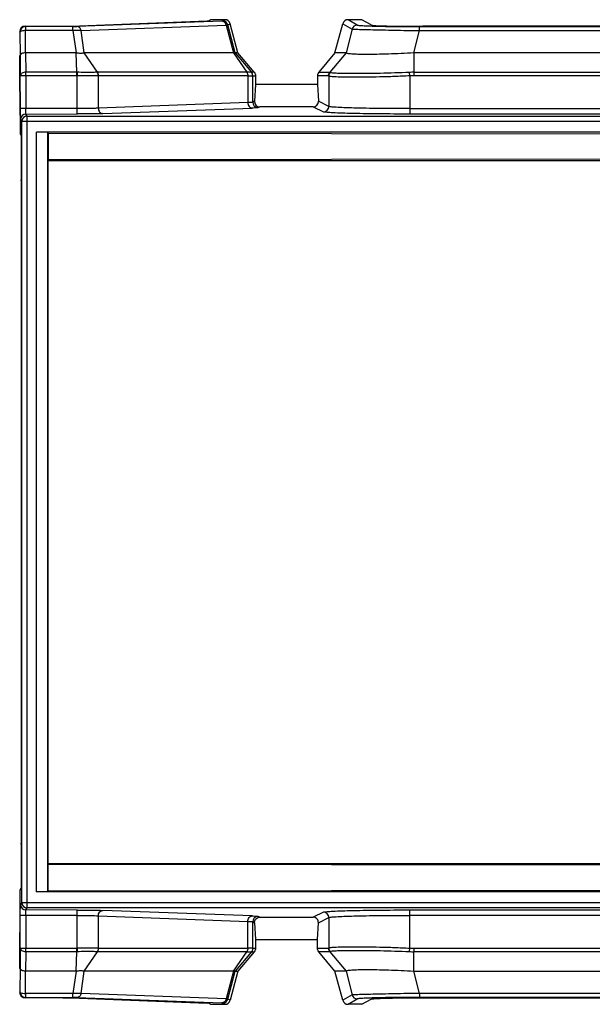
# Model space of a CAD drawing. Header units: millimetres. Extents: x 0 to 594, y 0 to 420.
# Tile 3 of 38: x 239 to 266, y 92 to 138. Entities that reach past the tile are written whole.
import ezdxf

# ---------------------------------------------------------------- set-up
doc = ezdxf.new("R2010")
doc.units = ezdxf.units.MM
doc.header["$LTSCALE"] = 32.67
doc.layers.get('0').update_dxf_attribs({"linetype": 'CONTINUOUS'})

msp = doc.modelspace()

# ---------------------------------------------------------------- linework, layer by layer
at = {"color": 7, "linetype": 'CONTINUOUS'}
for p, q in [((241.8262, 137.3111), (248.1326, 137.549)), ((248.3053, 137.6059), (248.218, 137.5556)), ((248.9494, 137.6059), (248.3053, 137.6059)), ((248.9494, 137.6059), (248.848, 137.5479)), ((249.5528, 136.0719), (249.1912, 137.4208)), ((254.0381, 136.0719), (254.3997, 137.4208)), ((255.0705, 137.3588), (254.6415, 137.6059)), ((255.2856, 137.6059), (254.6415, 137.6059)), ((255.7052, 137.3638), (255.2856, 137.6059)), ((239.7085, 137.3041), (241.4486, 137.3057)), ((279.5325, 137.3035), (258.1013, 137.3035)), ((242.0683, 136.0719), (239.7327, 136.0719)), ((242.0945, 135.1756), (242.0683, 136.0719)), ((243.0606, 135.1756), (242.4466, 136.0719)), ((249.3422, 136.0719), (242.4466, 136.0719)), ((249.3422, 136.0719), (249.9562, 135.1756)), ((249.4293, 136.0719), (250.1788, 135.1756)), ((249.5528, 136.0719), (249.4293, 136.0719)), ((250.3036, 135.1756), (249.5528, 136.0719)), ((254.0381, 136.0719), (253.2872, 135.1756)), ((254.5493, 136.0719), (254.0381, 136.0719)), ((279.9496, 136.0719), (257.6842, 136.0719)), ((239.4728, 134.2853), (239.465, 135.9537)), ((250.362, 135.0151), (250.362, 134.6058)), ((253.2289, 135.0151), (253.2289, 134.6058)), ((239.4728, 134.2853), (239.48, 134.2742)), ((239.48, 134.2742), (239.48, 132.3266)), ((250.362, 134.6058), (250.3216, 133.8355)), ((253.2289, 134.6059), (250.362, 134.6059)), ((253.2289, 134.6058), (253.2693, 133.8355)), ((253.0327, 133.5791), (250.5582, 133.5791)), ((240.2299, 97.3059), (240.2299, 132.4059)), ((240.748, 132.3879), (240.2299, 132.4059)), ((284.5285, 132.4059), (240.2299, 132.4059)), ((239.48, 132.3266), (239.5286, 132.2525)), ((239.5286, 132.2525), (239.5286, 130.1983)), ((240.748, 132.3879), (240.748, 97.324)), ((240.748, 132.3879), (240.7789, 132.357)), ((240.7789, 132.357), (240.7789, 131.1235)), ((240.7789, 132.357), (285.3953, 132.3026)), ((240.7789, 131.1235), (240.7614, 131.1059)), ((240.7614, 131.1059), (240.7614, 98.6059)), ((240.7614, 131.1059), (285.2874, 131.1059)), ((285.3953, 131.1779), (240.7789, 131.1235)), ((239.5306, 130.1573), (239.5286, 130.1983)), ((239.5306, 130.1573), (239.5306, 99.5546)), ((239.5286, 99.5136), (239.5306, 99.5546)), ((239.5286, 99.5136), (239.5286, 97.4594)), ((240.7614, 98.6059), (240.7789, 98.5884)), ((240.7614, 98.6059), (285.2874, 98.6059)), ((240.7789, 97.3549), (240.7789, 98.5884)), ((240.7789, 98.5884), (285.3953, 98.534)), ((239.48, 97.3853), (239.5286, 97.4594)), ((239.48, 95.4377), (239.48, 97.3853)), ((240.7789, 97.3549), (285.3953, 97.4093)), ((240.2299, 97.3059), (240.748, 97.324)), ((284.5285, 97.3059), (240.2299, 97.3059)), ((240.748, 97.324), (240.7789, 97.3549)), ((250.5582, 96.1328), (253.0327, 96.1328)), ((250.3216, 95.8764), (250.362, 95.1059)), ((253.2289, 95.1059), (253.2693, 95.8764)), ((239.465, 93.7582), (239.4728, 95.4266)), ((239.48, 95.4377), (239.4728, 95.4266)), ((250.362, 95.1059), (250.362, 94.6968)), ((250.362, 95.1059), (253.2289, 95.1059)), ((253.2289, 94.6968), (253.2289, 95.1059)), ((242.0683, 93.64), (242.0945, 94.5363)), ((242.4466, 93.64), (243.0606, 94.5363)), ((249.3422, 93.64), (249.9562, 94.5363)), ((250.1788, 94.5363), (249.4293, 93.64)), ((250.3036, 94.5363), (249.5528, 93.64)), ((254.0381, 93.64), (253.2872, 94.5363)), ((242.0683, 93.64), (239.7327, 93.64)), ((249.3422, 93.64), (242.4466, 93.64)), ((249.5528, 93.64), (249.1912, 92.2911)), ((249.4293, 93.64), (249.5528, 93.64)), ((254.3997, 92.2911), (254.0381, 93.64)), ((254.5493, 93.64), (254.0381, 93.64)), ((257.6842, 93.64), (279.9496, 93.64)), ((241.4486, 92.4062), (239.7085, 92.4078)), ((241.8262, 92.4008), (248.1326, 92.1629)), ((254.8294, 92.5383), (254.3997, 92.2911)), ((258.1013, 92.4084), (279.5325, 92.4084)), ((248.218, 92.1563), (248.3053, 92.1059)), ((248.3053, 92.1059), (248.9494, 92.1059)), ((248.848, 92.164), (248.9494, 92.1059)), ((254.6415, 92.1059), (255.0705, 92.3531)), ((255.2856, 92.1059), (254.6415, 92.1059)), ((255.2856, 92.1059), (255.7052, 92.3481))]:
    msp.add_line(p, q, dxfattribs=at)
at = {"color": 9, "linetype": 'CONTINUOUS'}
for p, q in [((248.8053, 137.5446), (242.1015, 137.2917)), ((249.0892, 137.3627), (249.1912, 137.4208)), ((254.3997, 137.4208), (254.8294, 137.1736)), ((239.4699, 137.0371), (239.4599, 137.0521)), ((239.4699, 137.0371), (239.475, 135.9538)), ((239.7199, 137.287), (239.7085, 137.3041)), ((241.9127, 137.289), (239.7199, 137.287)), ((241.9212, 137.1038), (239.7283, 137.1018)), ((239.7327, 136.0719), (239.7283, 137.1018)), ((241.9212, 137.1038), (242.0683, 136.0719)), ((242.2991, 137.1065), (249.0029, 137.3593)), ((242.4466, 136.0719), (242.2991, 137.1065)), ((249.0029, 137.3593), (249.3422, 136.0719)), ((249.4293, 136.0719), (249.0892, 137.3627)), ((254.8294, 137.1736), (254.5493, 136.0719)), ((257.6842, 136.0719), (257.9459, 137.1012)), ((257.9459, 137.1012), (257.9459, 137.2864)), ((257.9459, 137.2864), (279.6879, 137.2864)), ((257.9459, 137.1012), (279.6879, 137.1012)), ((239.7327, 136.0719), (239.7453, 135.1756)), ((254.5493, 136.0719), (253.7998, 135.1756)), ((257.6842, 136.0719), (257.6842, 135.1756)), ((239.475, 135.9538), (239.4887, 135.0151)), ((242.0945, 135.1756), (239.7453, 135.1756)), ((249.9562, 135.1756), (243.0606, 135.1756)), ((250.3036, 135.1756), (250.1788, 135.1756)), ((253.2872, 135.1756), (253.7998, 135.1756)), ((257.4962, 135.0093), (257.4867, 135.1704)), ((257.6842, 135.1756), (279.9496, 135.1756)), ((257.6842, 135.1756), (257.6845, 135.0151)), ((239.4887, 133.496), (239.4887, 135.0151)), ((242.0967, 135.0151), (239.4887, 135.0151)), ((239.7474, 135.0151), (239.7474, 133.496)), ((242.0967, 135.0151), (242.1173, 135.0148)), ((242.1173, 133.4981), (242.1173, 135.0148)), ((243.0963, 135.0148), (243.1081, 135.0151)), ((243.0963, 133.5148), (243.0963, 135.0148)), ((250.0108, 135.015), (243.1081, 135.0151)), ((250.0108, 135.015), (250.0108, 133.7724)), ((250.2364, 133.793), (250.237, 135.0151)), ((250.237, 135.0151), (250.362, 135.0151)), ((253.7415, 135.0151), (253.2289, 135.0151)), ((253.7514, 135.0093), (253.7514, 133.5946)), ((257.4962, 135.0093), (257.4959, 133.2454)), ((279.9495, 135.0151), (257.6844, 135.0151)), ((250.0108, 133.7724), (243.0963, 133.5148)), ((250.3216, 133.8355), (250.2364, 133.793)), ((253.7514, 133.5946), (253.2693, 133.8355)), ((242.1173, 133.4981), (239.4887, 133.496)), ((243.3009, 133.2649), (250.2153, 133.5225)), ((250.4861, 133.543), (250.5582, 133.5791)), ((253.0327, 133.5791), (253.5017, 133.3447)), ((257.4962, 133.4954), (280.1376, 133.4954)), ((239.4972, 132.9961), (239.5585, 132.9042)), ((239.5585, 96.8077), (239.5585, 132.9042)), ((284.5285, 132.9042), (239.5585, 132.9042)), ((239.7472, 133.2461), (242.126, 133.2482)), ((239.8085, 133.1541), (239.7472, 133.2461)), ((239.8085, 96.5578), (239.8085, 133.1541)), ((239.8085, 133.1541), (284.5285, 133.1541)), ((280.1379, 133.2454), (257.4959, 133.2454)), ((239.5585, 96.8077), (239.4972, 96.7157)), ((239.5585, 96.8077), (284.5285, 96.8077)), ((239.7472, 96.4658), (239.8085, 96.5578)), ((242.126, 96.4637), (239.7472, 96.4658)), ((284.5285, 96.5578), (239.8085, 96.5578)), ((257.496, 96.4664), (280.1379, 96.4664)), ((257.4962, 94.7026), (257.4962, 96.4664)), ((239.4887, 94.6968), (239.4887, 96.2159)), ((242.1173, 96.2137), (239.4887, 96.2159)), ((239.7474, 96.2159), (239.7474, 94.6968)), ((242.1173, 94.6971), (242.1173, 96.2137)), ((243.0963, 94.6971), (243.0963, 96.1971)), ((243.0963, 96.1971), (250.0108, 95.9395)), ((250.2153, 96.1894), (243.3009, 96.447)), ((250.5582, 96.1328), (250.4861, 96.1688)), ((253.5018, 96.3672), (253.0327, 96.1328)), ((253.2693, 95.8764), (253.7514, 96.1173)), ((253.7514, 96.1173), (253.7514, 94.7026)), ((280.1376, 96.2165), (257.4962, 96.2165)), ((250.0041, 94.6968), (250.0108, 95.9395)), ((250.237, 94.6968), (250.2364, 95.9189)), ((250.2364, 95.9189), (250.3216, 95.8764)), ((239.4887, 94.6968), (239.475, 93.7581)), ((239.4887, 94.6968), (242.0967, 94.6968)), ((242.1173, 94.6971), (242.0967, 94.6968)), ((243.1081, 94.6968), (243.0963, 94.6971)), ((243.1081, 94.6968), (250.0041, 94.6968)), ((250.237, 94.6968), (250.362, 94.6968)), ((253.2289, 94.6968), (253.7415, 94.6968)), ((257.4867, 94.5415), (257.4962, 94.7026)), ((257.6843, 94.6968), (279.9494, 94.6968)), ((239.7453, 94.5363), (239.7327, 93.64)), ((242.0945, 94.5363), (239.7453, 94.5363)), ((249.9562, 94.5363), (243.0606, 94.5363)), ((250.1788, 94.5363), (250.3036, 94.5363)), ((253.7998, 94.5363), (253.2872, 94.5363)), ((253.7998, 94.5363), (254.5493, 93.64)), ((257.6842, 93.64), (257.6842, 94.5363)), ((279.9496, 94.5363), (257.6842, 94.5363)), ((239.475, 93.7581), (239.4699, 92.6748)), ((239.7283, 92.6101), (239.7327, 93.64)), ((242.0683, 93.64), (241.9212, 92.6081)), ((242.2991, 92.6054), (242.4466, 93.64)), ((249.3422, 93.64), (249.0029, 92.3525)), ((249.0892, 92.3492), (249.4293, 93.64)), ((254.5493, 93.64), (254.8294, 92.5383)), ((257.9459, 92.6107), (257.6842, 93.64)), ((239.4599, 92.6598), (239.4699, 92.6748)), ((239.7085, 92.4078), (239.7199, 92.4249)), ((239.7199, 92.4249), (241.9127, 92.4229)), ((241.9212, 92.6081), (239.7283, 92.6101)), ((242.1015, 92.4202), (248.8053, 92.1673)), ((249.0029, 92.3525), (242.2991, 92.6054)), ((257.9459, 92.6107), (257.9459, 92.4255)), ((279.6879, 92.6107), (257.9459, 92.6107)), ((279.6879, 92.4255), (257.9459, 92.4255)), ((249.1912, 92.2911), (249.0892, 92.3492))]:
    msp.add_line(p, q, dxfattribs=at)
for centre, radius, start, end in [((248.8476, 137.2978), 0.2501, 15.0333, 89.91612), ((239.7199, 137.037), 0.25, 90.00849, 179.9806), ((255.0709, 137.1087), 0.2501, 90.16791, 164.96768), ((242.0972, 133.9614), 1.2142, 88.93568, 90.12644), ((243.059, 134.7649), 0.4107, 89.78776, 91.83278), ((257.6924, 131.6868), 3.3283, 90.13825, 93.37954), ((250.4865, 133.7932), 0.2501, 180.04502, 269.89608), ((253.5013, 133.5948), 0.2501, 270.10644, 359.95251), ((239.7472, 132.9961), 0.25, 90.0071, 179.98189), ((239.8085, 132.9041), 0.25, 90.00838, 179.98071), ((239.7472, 96.7158), 0.25, 180.0196, 269.99165), ((239.8085, 96.8078), 0.25, 180.01962, 269.99151), ((250.4866, 95.9187), 0.2501, 90.10644, 179.95251), ((253.5013, 96.1171), 0.2501, 0.04316, 89.8996), ((257.6922, 98.0163), 3.3195, 266.61622, 269.86348), ((336.5959, 94.5896), 78.9117, 179.922183, 180.038718), ((242.0972, 95.75), 1.2138, 269.87335, 271.06454), ((243.059, 94.9471), 0.4108, 268.1676, 270.21186), ((239.7199, 92.6749), 0.25, 180.0194, 269.99151), ((255.0709, 92.6032), 0.2501, 194.95555, 269.83237), ((248.8476, 92.4141), 0.2501, 270.08415, 344.96665)]:
    msp.add_arc(centre, radius, start, end, dxfattribs=at)
at = {"color": 7, "linetype": 'CONTINUOUS'}
for centre, radius, start, end in [((248.9496, 137.3557), 0.2502, 15.06617, 90.04297), ((254.6413, 137.3557), 0.2503, 89.88243, 164.84735), ((248.9496, 92.3561), 0.2502, 269.95824, 344.933), ((254.6413, 92.3562), 0.2502, 195.07316, 270.03599)]:
    msp.add_arc(centre, radius, start, end, dxfattribs=at)
for centre, major_axis, ratio, start_param, end_param in [((247.7014, 137.5566), (0.5172, -0.0004), 0.0254708, -0.5847381, -0.0440365), ((239.7098, 137.0522), (-0.0621, 0.2442), 0.9911254, -0.2458974, 1.3244421), ((258.2832, 137.3717), (2.5807, 0.0048), 0.0263814, -3.0960999, -1.6413815), ((250.572, 133.8359), (0.1432, 0.2186), 0.9416663, -4.1583351, -2.5889088), ((253.0189, 133.8359), (-0.1432, 0.2186), 0.9416663, -3.6942765, -2.1248502), ((247.7014, 92.1553), (0.5172, 0.0004), 0.0254708, 0.0440365, 0.5847381)]:
    msp.add_ellipse(centre, major_axis=major_axis, ratio=ratio, start_param=start_param, end_param=end_param, dxfattribs=at)
at = {"color": 9, "linetype": 'CONTINUOUS'}
for points, knots in [([(248.848, 137.5479), (248.8469, 137.5472), (248.8321, 137.546), (248.8183, 137.5451), (248.8053, 137.5446)], [0, 0, 0, 0, 0.0926665, 1, 1, 1, 1]), ([(249.0029, 137.3593), (248.9914, 137.4086), (248.9459, 137.4995), (248.8502, 137.5437), (248.8053, 137.5446)], [0, 0, 0, 0, 0.5297858, 1, 1, 1, 1]), ([(239.7283, 137.1018), (239.6677, 137.102), (239.5844, 137.0948), (239.4997, 137.0706), (239.4706, 137.048), (239.4699, 137.0371)], [0, 0, 0, 0, 0.6610922, 0.8809732, 1, 1, 1, 1]), ([(239.7199, 137.287), (239.7239, 137.284), (239.7208, 137.2621), (239.7272, 137.228), (239.7267, 137.1694), (239.728, 137.126), (239.7283, 137.1018)], [0, 0, 0, 0, 0.0812498, 0.2904659, 0.6079151, 1, 1, 1, 1]), ([(241.9127, 137.289), (241.931, 137.289), (241.994, 137.2893), (242.0569, 137.2901), (242.1015, 137.2917)], [0, 0, 0, 0, 0.2907667, 1, 1, 1, 1]), ([(241.9212, 137.1038), (241.9209, 137.1281), (241.9196, 137.1714), (241.9201, 137.23), (241.9136, 137.2641), (241.9168, 137.286), (241.9127, 137.289)], [0, 0, 0, 0, 0.392041, 0.7094402, 0.9186911, 1, 1, 1, 1]), ([(242.2991, 137.1065), (242.2742, 137.1086), (242.1483, 137.1147), (242.0221, 137.11), (241.9212, 137.1038)], [0, 0, 0, 0, 0.197617, 1, 1, 1, 1]), ([(242.2991, 137.1065), (242.2876, 137.1557), (242.2421, 137.2467), (242.1463, 137.2909), (242.1015, 137.2917)], [0, 0, 0, 0, 0.5297594, 1, 1, 1, 1]), ([(254.8294, 137.1736), (254.8568, 137.1686), (254.9486, 137.1688), (255.1368, 137.1593), (255.427, 137.1529), (255.8093, 137.1429), (256.2709, 137.133), (256.992, 137.1185), (257.5573, 137.1072), (257.9459, 137.1012)], [0, 0, 0, 0, 0.0268068, 0.0877882, 0.1817177, 0.3058913, 0.4559288, 0.6259895, 1, 1, 1, 1]), ([(255.0705, 137.3588), (255.0941, 137.3477), (255.1805, 137.3432), (255.351, 137.3264), (255.6178, 137.3171), (255.9695, 137.3056), (256.3964, 137.2976), (257.0637, 137.2887), (257.5867, 137.2865), (257.9459, 137.2864)], [0, 0, 0, 0, 0.0271438, 0.0875217, 0.1806636, 0.3041812, 0.4548493, 0.6255663, 1, 1, 1, 1]), ([(239.7453, 135.1756), (239.6834, 135.1761), (239.5729, 135.1582), (239.4897, 135.061), (239.4887, 135.0151)], [0, 0, 0, 0, 0.5743365, 1, 1, 1, 1]), ([(239.7474, 135.0151), (239.7474, 135.0295), (239.7472, 135.083), (239.7465, 135.1366), (239.7453, 135.1756)], [0, 0, 0, 0, 0.2699984, 1, 1, 1, 1]), ([(242.0967, 135.0151), (242.0968, 135.0295), (242.0967, 135.083), (242.0963, 135.1366), (242.0945, 135.1756)], [0, 0, 0, 0, 0.2699898, 1, 1, 1, 1]), ([(242.1197, 135.1754), (242.1197, 135.1635), (242.1195, 135.1099), (242.1184, 135.0564), (242.1173, 135.0148)], [0, 0, 0, 0, 0.2220643, 1, 1, 1, 1]), ([(243.0459, 135.1754), (242.9851, 135.1739), (242.6764, 135.1697), (242.3676, 135.1719), (242.1197, 135.1754)], [0, 0, 0, 0, 0.1970043, 1, 1, 1, 1]), ([(250.1788, 135.1756), (250.1577, 135.1712), (250.0825, 135.177), (250.0088, 135.1747), (249.9562, 135.1756)], [0, 0, 0, 0, 0.2909552, 1, 1, 1, 1]), ([(253.8108, 135.1704), (253.8091, 135.1718), (253.8059, 135.1745), (253.8016, 135.1758), (253.7998, 135.1756)], [0, 0, 0, 0, 0.5485065, 1, 1, 1, 1]), ([(257.4867, 135.1704), (257.0334, 135.1482), (256.3733, 135.127), (255.5301, 135.1155), (254.9883, 135.1114), (254.5355, 135.1141), (254.189, 135.1223), (253.9696, 135.1324), (253.8579, 135.1512), (253.8213, 135.162), (253.8108, 135.1704)], [0, 0, 0, 0, 0.3697986, 0.5380345, 0.6870898, 0.8113611, 0.9067766, 0.970057, 0.9890813, 1, 1, 1, 1]), ([(243.0963, 135.0148), (243.0325, 135.0125), (242.7062, 135.006), (242.3797, 135.0094), (242.1173, 135.0148)], [0, 0, 0, 0, 0.1956378, 1, 1, 1, 1]), ([(250.0108, 135.015), (250.0638, 135.0138), (250.1383, 135.0161), (250.2148, 135.0098), (250.2364, 135.015)], [0, 0, 0, 0, 0.7040703, 1, 1, 1, 1]), ([(253.7415, 135.0151), (253.7433, 135.015), (253.7471, 135.0136), (253.7499, 135.0109), (253.7514, 135.0093)], [0, 0, 0, 0, 0.4433753, 1, 1, 1, 1]), ([(257.4962, 135.0093), (257.2607, 134.9972), (256.7977, 134.9767), (256.1238, 134.9584), (255.4989, 134.9497), (254.9458, 134.9464), (254.4845, 134.9488), (254.1649, 134.9549), (253.9677, 134.9658), (253.8655, 134.9756), (253.7973, 134.9885), (253.7607, 135.0001), (253.7514, 135.0093)], [0, 0, 0, 0, 0.188574, 0.3705177, 0.5390427, 0.6882442, 0.8127046, 0.9079822, 0.943614, 0.9708338, 0.9895398, 1, 1, 1, 1]), ([(250.2364, 133.793), (250.2301, 133.7891), (250.2068, 133.7867), (250.1328, 133.7771), (250.0638, 133.7748), (250.0108, 133.7724)], [0, 0, 0, 0, 0.097156, 0.298512, 1, 1, 1, 1]), ([(250.0108, 133.7724), (250.0116, 133.7105), (250.0465, 133.5898), (250.1614, 133.5235), (250.2153, 133.5225)], [0, 0, 0, 0, 0.5344918, 1, 1, 1, 1]), ([(239.4972, 132.9961), (239.4915, 133.0089), (239.4973, 133.0617), (239.4882, 133.1634), (239.49, 133.3172), (239.4887, 133.4332), (239.4887, 133.496)], [0, 0, 0, 0, 0.0836957, 0.3021517, 0.6233432, 1, 1, 1, 1]), ([(239.7472, 133.2461), (239.7495, 133.2711), (239.7444, 133.3546), (239.7472, 133.4378), (239.7474, 133.496)], [0, 0, 0, 0, 0.3017554, 1, 1, 1, 1]), ([(243.0963, 133.5148), (243.0325, 133.5119), (242.7063, 133.5014), (242.3798, 133.4986), (242.1173, 133.4981)], [0, 0, 0, 0, 0.1956618, 1, 1, 1, 1]), ([(242.126, 133.2482), (242.1204, 133.2525), (242.126, 133.2834), (242.117, 133.3305), (242.1187, 133.4093), (242.1173, 133.4668), (242.1173, 133.4981)], [0, 0, 0, 0, 0.0844526, 0.3025119, 0.6240851, 1, 1, 1, 1]), ([(243.0963, 133.5148), (243.0971, 133.4529), (243.132, 133.3322), (243.2469, 133.2659), (243.3009, 133.2649)], [0, 0, 0, 0, 0.5342637, 1, 1, 1, 1]), ([(250.4861, 133.543), (250.4782, 133.5392), (250.4506, 133.5368), (250.3614, 133.5271), (250.2789, 133.5249), (250.2153, 133.5225)], [0, 0, 0, 0, 0.0965534, 0.2975767, 1, 1, 1, 1]), ([(257.4959, 133.2454), (257.0018, 133.2455), (256.2828, 133.2488), (255.365, 133.2608), (254.7754, 133.2727), (254.2831, 133.2866), (253.9071, 133.3034), (253.6713, 133.3171), (253.5516, 133.3327), (253.5137, 133.3391), (253.5017, 133.3447)], [0, 0, 0, 0, 0.3708483, 0.5395162, 0.6888565, 0.8134482, 0.9089137, 0.9716524, 0.9900773, 1, 1, 1, 1]), ([(257.4962, 133.4954), (257.0329, 133.4954), (256.3589, 133.4987), (255.4984, 133.5108), (254.9455, 133.5225), (254.4843, 133.5368), (254.165, 133.5509), (253.9678, 133.5644), (253.8661, 133.5729), (253.7979, 133.5826), (253.7622, 133.5888), (253.7514, 133.5946)], [0, 0, 0, 0, 0.3707913, 0.5394307, 0.6887476, 0.813332, 0.9087444, 0.944427, 0.9716384, 0.9901763, 1, 1, 1, 1]), ([(243.3009, 133.2649), (243.2242, 133.2621), (242.8327, 133.2513), (242.441, 133.2486), (242.126, 133.2482)], [0, 0, 0, 0, 0.1958302, 1, 1, 1, 1]), ([(239.4887, 96.2159), (239.4887, 96.2787), (239.49, 96.3947), (239.4883, 96.5485), (239.4972, 96.6502), (239.4916, 96.703), (239.4972, 96.7157)], [0, 0, 0, 0, 0.37666, 0.6978509, 0.9163053, 1, 1, 1, 1]), ([(239.7474, 96.2159), (239.7472, 96.2741), (239.7444, 96.3573), (239.7495, 96.4408), (239.7472, 96.4658)], [0, 0, 0, 0, 0.698181, 1, 1, 1, 1]), ([(242.1173, 96.2137), (242.1173, 96.2451), (242.1187, 96.3025), (242.117, 96.3813), (242.126, 96.4284), (242.1204, 96.4594), (242.126, 96.4637)], [0, 0, 0, 0, 0.375642, 0.696996, 0.9153006, 1, 1, 1, 1]), ([(242.126, 96.4637), (242.2398, 96.4635), (242.6315, 96.4618), (243.0232, 96.4572), (243.3009, 96.447)], [0, 0, 0, 0, 0.2905612, 1, 1, 1, 1]), ([(253.5018, 96.3672), (253.5137, 96.3728), (253.5516, 96.3791), (253.6713, 96.3948), (253.9071, 96.4085), (254.2831, 96.4253), (254.7754, 96.4392), (255.365, 96.4511), (256.2829, 96.4631), (257.0018, 96.4664), (257.496, 96.4664)], [0, 0, 0, 0, 0.0099188, 0.0283408, 0.0910781, 0.1865449, 0.3111374, 0.4604788, 0.6291479, 1, 1, 1, 1]), ([(242.1173, 96.2137), (242.2121, 96.2136), (242.5385, 96.2118), (242.865, 96.2076), (243.0963, 96.1971)], [0, 0, 0, 0, 0.2905848, 1, 1, 1, 1]), ([(243.0963, 96.1971), (243.0971, 96.259), (243.132, 96.3797), (243.247, 96.446), (243.3009, 96.447)], [0, 0, 0, 0, 0.534479, 1, 1, 1, 1]), ([(250.0108, 95.9395), (250.0116, 96.0013), (250.0465, 96.1221), (250.1614, 96.1884), (250.2153, 96.1894)], [0, 0, 0, 0, 0.5342768, 1, 1, 1, 1]), ([(250.2153, 96.1894), (250.2789, 96.187), (250.3614, 96.1848), (250.4506, 96.1751), (250.4782, 96.1727), (250.4861, 96.1688)], [0, 0, 0, 0, 0.7024241, 0.9034473, 1, 1, 1, 1]), ([(253.7514, 96.1173), (253.7622, 96.1231), (253.7979, 96.1292), (253.8661, 96.139), (253.9678, 96.1475), (254.165, 96.161), (254.4843, 96.1751), (254.9455, 96.1894), (255.4984, 96.2011), (256.3589, 96.2132), (257.0329, 96.2165), (257.4962, 96.2165)], [0, 0, 0, 0, 0.0098237, 0.0283616, 0.0555731, 0.0912557, 0.1866681, 0.3112525, 0.4605694, 0.6292088, 1, 1, 1, 1]), ([(250.0108, 95.9395), (250.0638, 95.9371), (250.1328, 95.9348), (250.2068, 95.9252), (250.2301, 95.9227), (250.2364, 95.9189)], [0, 0, 0, 0, 0.701488, 0.902844, 1, 1, 1, 1]), ([(239.7453, 94.5363), (239.6834, 94.5358), (239.5729, 94.5537), (239.4897, 94.6509), (239.4887, 94.6968)], [0, 0, 0, 0, 0.5743363, 1, 1, 1, 1]), ([(239.7453, 94.5363), (239.7457, 94.5482), (239.747, 94.6017), (239.7474, 94.6552), (239.7474, 94.6968)], [0, 0, 0, 0, 0.2222267, 1, 1, 1, 1]), ([(242.0945, 94.5363), (242.095, 94.5482), (242.0969, 94.6017), (242.0968, 94.6552), (242.0967, 94.6968)], [0, 0, 0, 0, 0.2222827, 1, 1, 1, 1]), ([(243.0963, 94.6971), (243.0325, 94.6994), (242.7062, 94.7059), (242.3797, 94.7025), (242.1173, 94.6971)], [0, 0, 0, 0, 0.1956378, 1, 1, 1, 1]), ([(242.1173, 94.6971), (242.1177, 94.6827), (242.119, 94.6291), (242.1198, 94.5756), (242.1197, 94.5365)], [0, 0, 0, 0, 0.2701259, 1, 1, 1, 1]), ([(250.2364, 94.6969), (250.2148, 94.7021), (250.1383, 94.6958), (250.0638, 94.6981), (250.0108, 94.6969)], [0, 0, 0, 0, 0.2959296, 1, 1, 1, 1]), ([(253.7514, 94.7026), (253.7499, 94.701), (253.7471, 94.6982), (253.7432, 94.6969), (253.7415, 94.6968)], [0, 0, 0, 0, 0.5565023, 1, 1, 1, 1]), ([(253.7514, 94.7026), (253.7607, 94.7117), (253.7973, 94.7234), (253.8655, 94.7363), (253.9677, 94.7461), (254.1649, 94.7569), (254.4845, 94.7631), (254.9458, 94.7655), (255.4989, 94.7622), (256.1238, 94.7535), (256.7977, 94.7352), (257.2607, 94.7147), (257.4962, 94.7026)], [0, 0, 0, 0, 0.0104602, 0.0291662, 0.056386, 0.0920175, 0.1872949, 0.3117553, 0.4609564, 0.6294817, 0.8114259, 1, 1, 1, 1]), ([(243.0459, 94.5365), (242.9851, 94.5382), (242.6764, 94.5419), (242.3676, 94.5405), (242.1197, 94.5365)], [0, 0, 0, 0, 0.1969672, 1, 1, 1, 1]), ([(249.9562, 94.5363), (250.0088, 94.5372), (250.0825, 94.5349), (250.1577, 94.5407), (250.1788, 94.5363)], [0, 0, 0, 0, 0.7090457, 1, 1, 1, 1]), ([(253.7998, 94.5363), (253.8016, 94.5361), (253.8059, 94.5374), (253.8091, 94.5401), (253.8108, 94.5415)], [0, 0, 0, 0, 0.4516394, 1, 1, 1, 1]), ([(253.8108, 94.5415), (253.8213, 94.5499), (253.8579, 94.5607), (253.9696, 94.5795), (254.189, 94.5896), (254.5355, 94.5978), (254.9883, 94.6005), (255.5301, 94.5964), (256.3733, 94.5849), (257.0334, 94.5637), (257.4867, 94.5415)], [0, 0, 0, 0, 0.010919, 0.0299434, 0.0932236, 0.1886397, 0.3129114, 0.4619668, 0.6302027, 1, 1, 1, 1]), ([(239.4699, 92.6748), (239.471, 92.6586), (239.5259, 92.6305), (239.5688, 92.623), (239.6011, 92.6184)], [0, 0, 0, 0, 0.333334, 1, 1, 1, 1]), ([(239.7283, 92.6101), (239.728, 92.5859), (239.7267, 92.5425), (239.7272, 92.4839), (239.7208, 92.4498), (239.7239, 92.4279), (239.7199, 92.4249)], [0, 0, 0, 0, 0.3920849, 0.7095341, 0.9187502, 1, 1, 1, 1]), ([(241.9127, 92.4229), (241.9168, 92.4259), (241.9136, 92.4478), (241.9201, 92.4819), (241.9196, 92.5405), (241.9209, 92.5838), (241.9212, 92.6081)], [0, 0, 0, 0, 0.0812144, 0.2903576, 0.607854, 1, 1, 1, 1]), ([(242.1015, 92.4202), (242.0892, 92.4206), (242.0263, 92.4224), (241.9633, 92.4228), (241.9127, 92.4229)], [0, 0, 0, 0, 0.1959117, 1, 1, 1, 1]), ([(242.2991, 92.6054), (242.2742, 92.6033), (242.1483, 92.5972), (242.0221, 92.6019), (241.9212, 92.6081)], [0, 0, 0, 0, 0.1976183, 1, 1, 1, 1]), ([(242.2991, 92.6054), (242.2876, 92.5562), (242.2421, 92.4652), (242.1464, 92.421), (242.1015, 92.4202)], [0, 0, 0, 0, 0.5296658, 1, 1, 1, 1]), ([(257.9459, 92.6107), (257.5573, 92.6046), (256.992, 92.5935), (256.2708, 92.5789), (255.8093, 92.5689), (255.4269, 92.559), (255.1368, 92.5526), (254.9486, 92.5429), (254.8568, 92.5435), (254.8294, 92.5383)], [0, 0, 0, 0, 0.3740325, 0.5440952, 0.6941311, 0.8182989, 0.9122212, 0.9731977, 1, 1, 1, 1]), ([(257.9459, 92.4255), (257.5867, 92.4254), (257.0637, 92.4232), (256.3964, 92.4143), (255.9695, 92.4063), (255.6178, 92.3947), (255.351, 92.3855), (255.1806, 92.3687), (255.094, 92.3643), (255.0705, 92.3531)], [0, 0, 0, 0, 0.3744445, 0.5451585, 0.6958296, 0.8193434, 0.9124747, 0.9728721, 1, 1, 1, 1]), ([(249.0029, 92.3525), (248.9914, 92.3033), (248.9459, 92.2124), (248.8502, 92.1681), (248.8053, 92.1673)], [0, 0, 0, 0, 0.529765, 1, 1, 1, 1]), ([(248.8053, 92.1673), (248.8111, 92.1671), (248.825, 92.1656), (248.8406, 92.1683), (248.848, 92.164)], [0, 0, 0, 0, 0.4035259, 1, 1, 1, 1])]:
    msp.add_open_spline(points, degree=3, knots=knots, dxfattribs=at)
at = {"color": 7, "linetype": 'CONTINUOUS'}
for points, knots in [([(241.4486, 137.3057), (241.4851, 137.3057), (241.611, 137.3064), (241.7369, 137.3077), (241.8262, 137.3111)], [0, 0, 0, 0, 0.2899706, 1, 1, 1, 1]), ([(249.0029, 137.3593), (249.023, 137.361), (249.051, 137.3611), (249.0811, 137.3658), (249.0892, 137.3627)], [0, 0, 0, 0, 0.699824, 1, 1, 1, 1]), ([(239.7327, 136.0719), (239.6711, 136.0723), (239.5756, 136.0642), (239.4762, 135.9915), (239.475, 135.9538)], [0, 0, 0, 0, 0.6200405, 1, 1, 1, 1]), ([(242.4466, 136.0719), (242.3956, 136.0527), (242.2656, 136.0423), (242.1395, 136.0577), (242.0683, 136.0719)], [0, 0, 0, 0, 0.42846, 1, 1, 1, 1]), ([(249.4293, 136.0719), (249.4279, 136.0637), (249.3856, 136.063), (249.3631, 136.0677), (249.3422, 136.0719)], [0, 0, 0, 0, 0.2805383, 1, 1, 1, 1]), ([(257.6842, 136.0719), (257.2922, 136.0496), (256.7207, 136.0226), (255.9905, 136.0025), (255.5225, 135.9969), (255.1357, 136.0005), (254.8469, 136.0134), (254.6675, 136.03), (254.5819, 136.0513), (254.5546, 136.0637), (254.5493, 136.0719)], [0, 0, 0, 0, 0.3745363, 0.5456871, 0.6966971, 0.8210669, 0.9141621, 0.9735743, 0.9906398, 1, 1, 1, 1]), ([(250.3216, 95.8764), (250.3186, 95.9334), (250.3544, 96.0678), (250.4885, 96.1328), (250.5582, 96.1328)], [0, 0, 0, 0, 0.4504352, 1, 1, 1, 1]), ([(253.2693, 95.8764), (253.2723, 95.9334), (253.2365, 96.0678), (253.1024, 96.1328), (253.0327, 96.1328)], [0, 0, 0, 0, 0.4504358, 1, 1, 1, 1]), ([(239.7327, 93.64), (239.6711, 93.6396), (239.5756, 93.6477), (239.4762, 93.7204), (239.475, 93.7581)], [0, 0, 0, 0, 0.6200859, 1, 1, 1, 1]), ([(242.0683, 93.64), (242.1395, 93.6542), (242.2656, 93.6696), (242.3956, 93.6591), (242.4466, 93.64)], [0, 0, 0, 0, 0.5716099, 1, 1, 1, 1]), ([(249.3422, 93.64), (249.3631, 93.6442), (249.3856, 93.6489), (249.4279, 93.6482), (249.4293, 93.64)], [0, 0, 0, 0, 0.7194616, 1, 1, 1, 1]), ([(254.5493, 93.64), (254.5546, 93.6482), (254.5819, 93.6606), (254.6675, 93.6819), (254.8469, 93.6985), (255.1358, 93.7114), (255.5226, 93.715), (255.9906, 93.7094), (256.7208, 93.6892), (257.2922, 93.6623), (257.6842, 93.64)], [0, 0, 0, 0, 0.0093626, 0.0264324, 0.0858516, 0.1789578, 0.3033404, 0.4543474, 0.6254992, 1, 1, 1, 1]), ([(239.4599, 92.6598), (239.4596, 92.5966), (239.5118, 92.4641), (239.6441, 92.4078), (239.7085, 92.4078)], [0, 0, 0, 0, 0.4951435, 1, 1, 1, 1]), ([(241.4486, 92.4062), (241.4853, 92.4062), (241.6111, 92.4056), (241.737, 92.4041), (241.8262, 92.4008)], [0, 0, 0, 0, 0.2912357, 1, 1, 1, 1]), ([(255.7052, 92.3481), (255.7233, 92.3586), (255.7961, 92.3599), (255.9365, 92.3759), (256.1601, 92.3825), (256.4534, 92.3924), (256.8093, 92.3991), (257.3654, 92.4066), (257.8015, 92.4084), (258.1013, 92.4084)], [0, 0, 0, 0, 0.0262743, 0.0865668, 0.1800849, 0.3042101, 0.4544311, 0.6250119, 1, 1, 1, 1]), ([(249.0892, 92.3492), (249.0811, 92.3461), (249.051, 92.3508), (249.023, 92.3509), (249.0029, 92.3525)], [0, 0, 0, 0, 0.3001771, 1, 1, 1, 1])]:
    msp.add_open_spline(points, degree=3, knots=knots, dxfattribs=at)
at = {"color": 9, "linetype": 'CONTINUOUS'}
for points in [[(243.0963, 135.0148), (243.0954, 135.0709), (243.0782, 135.1295), (243.0459, 135.1754)], [(243.1081, 135.0151), (243.1081, 135.0709), (243.0918, 135.1293), (243.0606, 135.1756)], [(249.9565, 135.1756), (249.9881, 135.1288), (250.011, 135.0716), (250.0108, 135.0151)], [(250.2364, 135.0151), (250.2364, 135.0719), (250.2153, 135.132), (250.1788, 135.1756)], [(253.7415, 135.0151), (253.7415, 135.072), (253.7633, 135.1319), (253.7998, 135.1756)], [(253.8108, 135.1704), (253.7738, 135.1268), (253.7516, 135.0666), (253.7514, 135.0093)], [(257.6842, 135.1756), (257.6184, 135.176), (257.5525, 135.1736), (257.4867, 135.1704)], [(243.0963, 94.6971), (243.0954, 94.641), (243.0782, 94.5824), (243.0459, 94.5365)], [(243.0606, 94.5363), (243.0918, 94.5826), (243.1081, 94.641), (243.1081, 94.6968)], [(250.0108, 94.6968), (250.011, 94.6403), (249.9881, 94.5831), (249.9565, 94.5363)], [(250.2364, 94.6968), (250.2364, 94.6399), (250.2153, 94.5799), (250.1788, 94.5363)], [(253.7415, 94.6968), (253.7415, 94.6399), (253.7633, 94.5799), (253.7998, 94.5363)], [(253.7514, 94.7026), (253.7516, 94.6453), (253.7738, 94.5851), (253.8108, 94.5415)], [(257.4867, 94.5415), (257.5525, 94.5383), (257.6184, 94.5359), (257.6842, 94.5363)], [(239.6011, 92.6184), (239.6432, 92.6124), (239.6858, 92.6099), (239.7283, 92.6101)]]:
    msp.add_open_spline(points, degree=3, dxfattribs=at)
at = {"color": 7, "linetype": 'CONTINUOUS'}
for points in [[(250.3036, 135.1756), (250.3402, 135.132), (250.362, 135.072), (250.362, 135.0151)], [(253.2872, 135.1756), (253.2507, 135.132), (253.2289, 135.072), (253.2289, 135.0151)], [(250.362, 94.6968), (250.362, 94.6399), (250.3402, 94.5799), (250.3036, 94.5363)], [(253.2872, 94.5363), (253.2507, 94.5799), (253.2289, 94.6399), (253.2289, 94.6968)]]:
    msp.add_open_spline(points, degree=3, dxfattribs=at)

doc.saveas('drawing.dxf')
